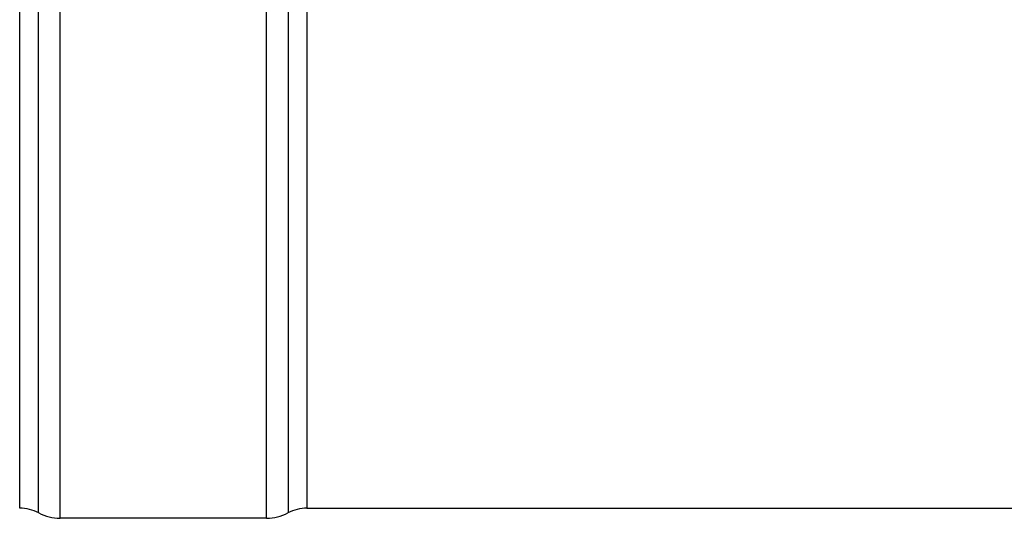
# Model space of a CAD drawing. Header units: millimetres. Extents: x 0 to 297, y 0 to 210.
# Tile 4 of 38: x 47 to 59, y 75 to 81. Entities that reach past the tile are written whole.
import ezdxf

# ---------------------------------------------------------------- set-up
doc = ezdxf.new("R2010")
doc.units = ezdxf.units.MM
doc.header["$LTSCALE"] = 16.335
doc.layers.get('0').update_dxf_attribs({"linetype": 'CONTINUOUS'})

msp = doc.modelspace()

# ---------------------------------------------------------------- linework, layer by layer
at = {"color": 9, "linetype": 'Continuous'}
for p, q in [((47.78, 74.876), (47.78, 98.266)), ((50.344, 74.876), (50.344, 98.266)), ((47.515, 74.942), (47.515, 98.199)), ((50.609, 86.471), (50.609, 74.942)), ((50.844, 86.471), (50.844, 75.001))]:
    msp.add_line(p, q, dxfattribs=at)
at = {"color": 7, "linetype": 'Continuous'}
for p, q in [((47.28, 75.001), (47.28, 98.141)), ((50.844, 75.001), (197.815, 75.001)), ((50.344, 74.876), (47.78, 74.876))]:
    msp.add_line(p, q, dxfattribs=at)
for centre, radius, start, end in [((47.28, 74.501), 0.5, 61.9275, 90), ((47.78, 75.438), 0.562, 241.9275, 270), ((50.344, 75.438), 0.562, 270, 298.0725), ((50.844, 74.501), 0.5, 90, 118.0725)]:
    msp.add_arc(centre, radius, start, end, dxfattribs=at)

doc.saveas('drawing.dxf')
